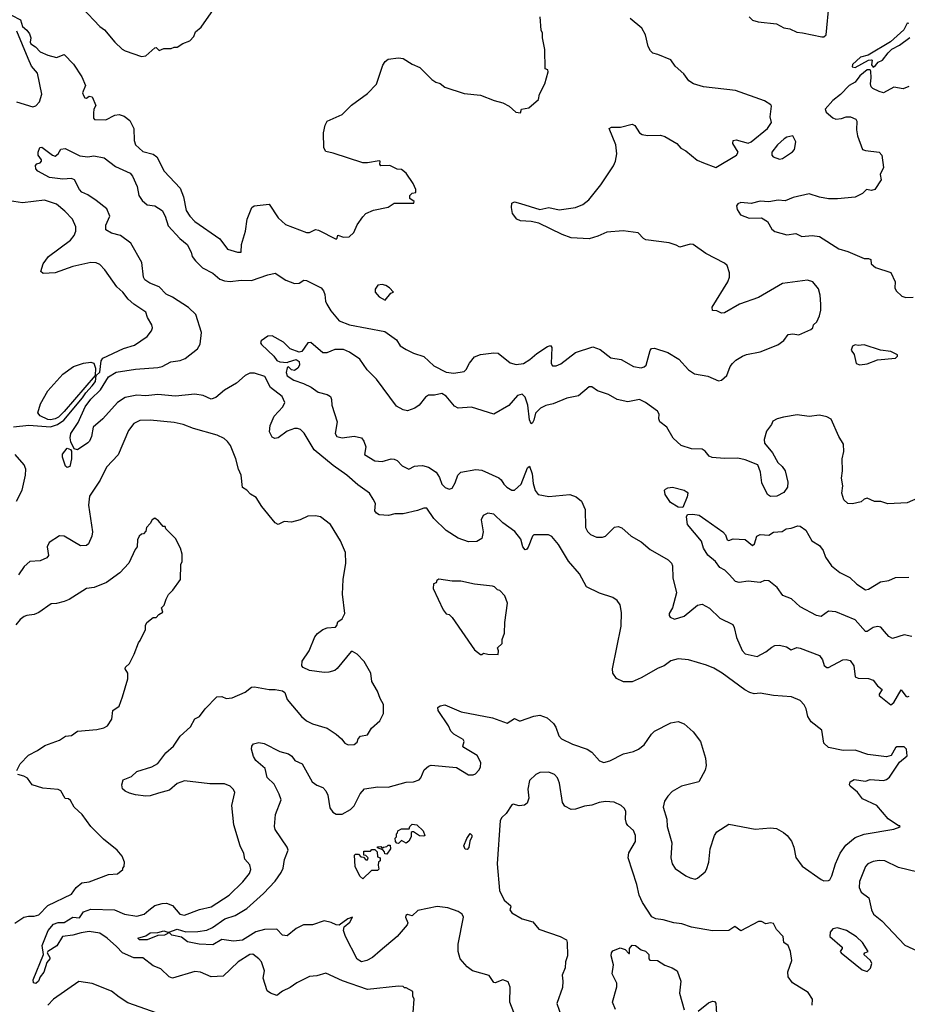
# Model space of a CAD drawing. Extents: x 2086813 to 2278017, y 548126 to 753336.
# Tile 16 of 256: x 2133607 to 2139575, y 602390 to 609006. Entities that reach past the tile are written whole.
import ezdxf

# ---------------------------------------------------------------- set-up
doc = ezdxf.new("R2010")
doc.units = 0

msp = doc.modelspace()

# ---------------------------------------------------------------- linework, layer by layer
at = {"layer": '0CON10XD'}
for points in [[(2134025.9, 609085.9), (2134145, 608961.2), (2134177.1, 608937.1), (2134245.8, 608855.8), (2134295, 608808.8), (2134315, 608796.2), (2134425, 608760), (2134456.1, 608763.9), (2134515, 608817.5), (2134525, 608820), (2134545, 608800), (2134575, 608812.5), (2134625, 608812.5), (2134645, 608822.5), (2134665, 608822.5), (2134703, 608847), (2134750, 608865), (2134777, 608893), (2134790, 608925), (2134827.5, 608955), (2134925, 609097.5)], [(2138512.5, 609025), (2138535, 609003.3), (2138571.7, 608991.7), (2138695, 608978.8), (2138745, 608952.5), (2138785, 608944), (2138833.2, 608923.2), (2138871.7, 608918.3), (2139000.3, 608890.3), (2139015, 608891.9), (2139029.5, 608905), (2139048.9, 609115)], [(2133552.5, 609037.5), (2133612.5, 609005), (2133625, 608960), (2133655, 608936.7), (2133671.7, 608911.7), (2133681.2, 608885), (2133677.5, 608855), (2133682.5, 608845), (2133713.4, 608823.4), (2133745, 608789.2), (2133795, 608768), (2133855, 608753.1), (2133905, 608772), (2133967.6, 608707.6), (2134025, 608621.2), (2134048.9, 608565), (2134030, 608515), (2134035, 608496.7), (2134045, 608481.2), (2134055, 608478.8), (2134075, 608492.5), (2134095, 608487.5), (2134119.3, 608429.3), (2134106, 608404), (2134102.1, 608377.9), (2134104, 608345), (2134110, 608335), (2134185, 608333.3), (2134246, 608364), (2134275, 608369.2), (2134308.5, 608358.5), (2134348, 608328), (2134373.3, 608275), (2134377.1, 608195), (2134385.4, 608165.4), (2134435, 608121.5), (2134505, 608102.5), (2134529.2, 608085), (2134577.5, 607987.5), (2134686, 607875), (2134709.1, 607815), (2134726.7, 607725), (2134750, 607685), (2134785, 607650.8), (2134953, 607533), (2135005, 607463.3), (2135072.5, 607445), (2135096.2, 607445), (2135097.5, 607495), (2135124.2, 607585), (2135136.2, 607665), (2135167.5, 607745), (2135183.6, 607756.4), (2135285, 607766.7), (2135343.8, 607675), (2135395, 607630), (2135535, 607576.7), (2135555, 607576.7), (2135595, 607596.2), (2135615, 607591.2), (2135735, 607532.5), (2135741.7, 607538.3), (2135745, 607557.5), (2135785, 607543.8), (2135823, 607547), (2135853, 607577), (2135875, 607627.5), (2135915, 607682.5), (2135935, 607703.3), (2135985, 607726.7), (2136085, 607747.5), (2136125, 607772.5), (2136257, 607773), (2136260, 607785), (2136230, 607805), (2136230, 607825), (2136245, 607840), (2136270, 607845), (2136270, 607865), (2136252.5, 607905), (2136205.9, 607975.9), (2136175, 608000), (2136145, 608002.5), (2136095, 608026.7), (2136035, 608023.3), (2136027.5, 608035), (2136030, 608055), (2136025, 608057.5), (2135945, 608043.3), (2135913.9, 608043.9), (2135715, 608110), (2135665, 608120), (2135651.4, 608145), (2135649.4, 608245), (2135661.7, 608298.3), (2135675, 608323.3), (2135775, 608370), (2135838.3, 608431.7), (2135945, 608510), (2136005, 608573.3), (2136049.7, 608700.3), (2136064.4, 608725.6), (2136085, 608742), (2136155, 608750.4), (2136186.2, 608745), (2136245, 608707.5), (2136297.5, 608685), (2136377.5, 608605), (2136405, 608586.7), (2136435, 608576.7), (2136465, 608553.8), (2136595, 608510), (2136705, 608500), (2136797, 608463), (2136855, 608446.7), (2136897.5, 608425), (2136943.9, 608383.9), (2136975, 608380), (2136980, 608405), (2137030, 608415), (2137095, 608470), (2137102.5, 608505), (2137137.5, 608575), (2137160, 608655), (2137158.3, 608668.3), (2137140, 608675), (2137138.8, 608805), (2137122.5, 608885), (2137122.5, 608915), (2137113.3, 608935), (2137106.1, 609026.1)], [(2139522.4, 604017.6), (2139575, 604060), (2139570.8, 604105), (2139555, 604120), (2139505, 604120.8), (2139495, 604114), (2139467.9, 604062.1), (2139435, 604052.7), (2139309.4, 604069.4), (2139225, 604097.5), (2139145, 604095.3), (2139045, 604116.7), (2139013.4, 604145), (2139001.5, 604231.5), (2138928.6, 604288.6), (2138906.9, 604325), (2138895.6, 604375), (2138882.4, 604402.4), (2138855, 604432.5), (2138796.1, 604456.1), (2138675, 604464), (2138585, 604480), (2138545, 604477.1), (2138515.6, 604485.6), (2138482.4, 604502.4), (2138331.2, 604615), (2138275, 604649.2), (2138225, 604668.8), (2138104, 604704), (2138035, 604710.8), (2137985, 604697.5), (2137940, 604665), (2137900.7, 604649.3), (2137786.7, 604583.3), (2137725, 604557.5), (2137666.8, 604556.8), (2137619.5, 604579.5), (2137595.7, 604615), (2137591.9, 604645), (2137651.7, 604931.7), (2137653.6, 605023.6), (2137643.6, 605073.6), (2137625, 605102.5), (2137595, 605123.3), (2137505, 605153.8), (2137418.8, 605195), (2137371.7, 605281.7), (2137297.4, 605367.4), (2137230.5, 605480.5), (2137185, 605532.5), (2137162.5, 605545), (2137064.6, 605545.4), (2137054.7, 605535.3), (2137025, 605462), (2137015, 605446.2), (2137005, 605444), (2136989.6, 605465), (2136976.2, 605515), (2136936.7, 605566.7), (2136855.5, 605625.5), (2136795, 605682.9), (2136755, 605690.8), (2136724.3, 605675.7), (2136710.8, 605645), (2136724.3, 605565), (2136715, 605520), (2136681.2, 605498.8), (2136625, 605497.5), (2136555, 605523.3), (2136475, 605573.1), (2136392.5, 605655), (2136343.9, 605723.9), (2136325, 605724), (2136282.6, 605707.4), (2136184.5, 605685.5), (2136130, 605685), (2136086.4, 605673.6), (2136025, 605679.5), (2136005, 605690), (2135994.4, 605705), (2135998.9, 605755), (2135984.6, 605784.6), (2135960, 605825), (2135880, 605880), (2135806.4, 605946.4), (2135715, 606010.6), (2135586.7, 606116.7), (2135518.9, 606228.9), (2135495, 606251.4), (2135475, 606259.5), (2135455, 606259.1), (2135405, 606240.9), (2135345, 606197.5), (2135322.7, 606192.7), (2135305, 606201.2), (2135286.4, 606236.4), (2135291.5, 606278.5), (2135318.9, 606341.1), (2135377.3, 606405), (2135390.5, 606435), (2135372.2, 606475), (2135292.9, 606535), (2135255, 606608.7), (2135185, 606630.4), (2135155, 606630.4), (2135122.2, 606615), (2135065, 606562.9), (2134983.3, 606516.7), (2134925, 606467.7), (2134895, 606457.1), (2134840.1, 606480.1), (2134785, 606489.7), (2134655, 606475.9), (2134535, 606487.5), (2134455, 606478), (2134395, 606482.6), (2134315, 606467.5), (2134264.4, 606435), (2134166.9, 606325), (2134100.8, 606269.2), (2134088.9, 606205), (2134075.3, 606174.7), (2134065, 606162.2), (2133995, 606115.7), (2133972.7, 606122.7), (2133950.5, 606170.5), (2133945.8, 606195.8), (2133951.1, 606225), (2134000.3, 606299.7), (2134048.1, 606405), (2134085, 606457.4), (2134150.3, 606519.7), (2134205, 606605.7), (2134255, 606638.8), (2134385, 606658.2), (2134535, 606668.4), (2134563.8, 606676.2), (2134623.8, 606706.2), (2134685, 606717.2), (2134719.4, 606730.6), (2134802.2, 606795), (2134820, 606825), (2134829.7, 606905), (2134790.9, 607025), (2134741.6, 607071.6), (2134635, 607140.9), (2134591.6, 607161.6), (2134545, 607210.8), (2134481.9, 607235), (2134448.8, 607258.8), (2134440, 607275), (2134428.8, 607375), (2134353.3, 607505), (2134285.5, 607555.5), (2134225, 607572.5), (2134186, 607595), (2134185.6, 607625), (2134213.1, 607685), (2134191.8, 607735), (2134122.1, 607792.1), (2134065, 607829.6), (2134025, 607846.2), (2134008.5, 607865), (2133975, 607931.2), (2133955, 607940), (2133895.9, 607934.1), (2133806.7, 607945), (2133728.3, 607988.3), (2133716, 608005), (2133713.8, 608026.2), (2133723, 608037), (2133745, 608043.8), (2133753.3, 608055), (2133753.3, 608065), (2133730, 608095), (2133730, 608115), (2133741.7, 608148.3), (2133755, 608150), (2133826.4, 608096.4), (2133845, 608090), (2133865.8, 608104.2), (2133884.2, 608135.8), (2133911.7, 608141.7), (2134010.9, 608090.9), (2134065, 608084.2), (2134105, 608091.4), (2134175, 608077.5), (2134250.6, 608020.6), (2134348.8, 607975), (2134365.8, 607954.2), (2134396.1, 607885), (2134407.7, 607825), (2134430.6, 607790.6), (2134465, 607761.9), (2134515, 607755.6), (2134564.7, 607724.7), (2134584.7, 607685), (2134605, 607620), (2134684.5, 607535), (2134733.6, 607495), (2134759.2, 607445), (2134766, 607415), (2134788.1, 607385), (2134835, 607338.5), (2134905, 607302), (2134953, 607263), (2134985, 607250.4), (2135022.8, 607247.2), (2135095.4, 607255.4), (2135165, 607253.1), (2135275, 607291.4), (2135325, 607302), (2135396.7, 607255), (2135454.4, 607234.4), (2135485, 607236.9), (2135516.7, 607255), (2135535, 607254), (2135633.1, 607205), (2135650, 607185), (2135659.7, 607159.7), (2135663.1, 607115), (2135671.1, 607095), (2135698.8, 607048.8), (2135755, 606983.3), (2135824.4, 606955.6), (2136061.2, 606911.2), (2136140, 606855), (2136165.7, 606815.7), (2136205, 606789.5), (2136254.6, 606764.6), (2136325, 606742.5), (2136391.3, 606681.3), (2136475, 606637.4), (2136525, 606631), (2136595, 606642.8), (2136609.2, 606655), (2136632.2, 606697.8), (2136665, 606740.6), (2136705, 606757.5), (2136795, 606768.5), (2136825, 606765.6), (2136905, 606701.5), (2136945, 606689.7), (2136994.3, 606695), (2137038, 606722), (2137085, 606764.2), (2137155, 606811.2), (2137175, 606816.2), (2137184.2, 606804.2), (2137180, 606695), (2137190.5, 606680.5), (2137215, 606680), (2137245, 606694), (2137345, 606770), (2137461.7, 606808.3), (2137509.7, 606789.7), (2137582.5, 606735), (2137652.1, 606722.1), (2137735, 606675.8), (2137785, 606666.2), (2137807, 606673), (2137820, 606685), (2137845.8, 606784.2), (2137855, 606796.2), (2137875, 606799.2), (2137965, 606770), (2138040, 606725), (2138104.1, 606654.1), (2138145, 606626.7), (2138235, 606610), (2138305, 606580), (2138327, 606583), (2138362.5, 606615), (2138383.8, 606675), (2138400, 606695), (2138422.7, 606717.3), (2138467.5, 606745), (2138495, 606756), (2138585.8, 606774.2), (2138705, 606822.5), (2138745, 606851.2), (2138775, 606890), (2138805, 606896.2), (2138845, 606887.5), (2138926.1, 606923.9), (2138940, 606935), (2138943.6, 606956.4), (2138967.5, 606975), (2138983.9, 607016.1), (2138994, 607055), (2138994.2, 607095), (2138989.2, 607155), (2138978.3, 607198.3), (2138940, 607245), (2138905, 607256), (2138735, 607234), (2138575, 607140), (2138446.2, 607095), (2138345, 607036), (2138325, 607033.8), (2138295, 607050), (2138265, 607052.5), (2138263.3, 607075), (2138368.6, 607245), (2138378.6, 607275), (2138379.2, 607305), (2138363.3, 607355), (2138345, 607371.2), (2138221.2, 607435), (2138135, 607495.7), (2138115, 607498.8), (2138045, 607476.7), (2138021.8, 607491.8), (2137975, 607506.9), (2137817.7, 607527.7), (2137802.5, 607535), (2137765, 607573.3), (2137665, 607588.1), (2137555, 607579.2), (2137495, 607551.1), (2137435, 607533.8), (2137315, 607541.5), (2137255, 607562.5), (2137098.1, 607638.1), (2137045, 607650), (2136974.5, 607654.5), (2136950, 607665), (2136921.2, 607705), (2136913.8, 607745), (2136916.7, 607773.3), (2136935, 607782), (2136975, 607771.9), (2137105, 607731.2), (2137165, 607743.3), (2137235, 607729.5), (2137345, 607743.6), (2137394.6, 607765.4), (2137434, 607795), (2137515, 607896.2), (2137599.2, 608025), (2137612.5, 608055), (2137622.9, 608105), (2137615.6, 608165), (2137570, 608275), (2137585.8, 608284.2), (2137646.9, 608283.1), (2137725, 608304), (2137744.2, 608294.2), (2137774, 608245), (2137793.3, 608235), (2137827.7, 608227.7), (2137915, 608229.2), (2137945, 608221.8), (2138025, 608173.2), (2138053.2, 608143.2), (2138085.5, 608125.5), (2138163.3, 608063.3), (2138205.2, 608045.2), (2138287.4, 608012.6), (2138427.5, 608095), (2138438, 608115), (2138402.9, 608175), (2138403.8, 608195), (2138425, 608199.2), (2138505, 608176.8), (2138525, 608186.2), (2138635, 608274.4), (2138662.5, 608315), (2138652.5, 608352.5), (2138662.5, 608425), (2138656.7, 608435), (2138615, 608460), (2138420.5, 608530.5), (2138204.1, 608555.9), (2138138.6, 608575), (2138105.8, 608595), (2138072.7, 608642.7), (2138014.3, 608694.3), (2137985, 608736), (2137897.7, 608772.3), (2137865, 608781.4), (2137847.8, 608797.8), (2137833.6, 608825), (2137814.5, 608904.5), (2137789.7, 608949.7), (2137712, 609015)], [(2139585, 608980), (2139575, 608982.5), (2139550.9, 608939.1), (2139461.8, 608858.2), (2139311.1, 608768.9), (2139260, 608755), (2139207.5, 608705), (2139205, 608690), (2139225, 608685.8), (2139315, 608733.3), (2139335, 608737.5), (2139340, 608735), (2139333.6, 608703.6), (2139345, 608687.5), (2139361.7, 608698.3), (2139378.8, 608721.2), (2139407.5, 608735), (2139447.3, 608782.7), (2139471.1, 608808.9), (2139522, 608835), (2139592.4, 608887.6)], [(2133585, 608454.6), (2133695, 608421.4), (2133715, 608426.9), (2133741.1, 608455), (2133756.5, 608505), (2133727, 608647), (2133686.2, 608695), (2133662.9, 608745), (2133588.6, 608928.6)], [(2139585, 608557.1), (2139547.5, 608542.5), (2139485, 608551.9), (2139415, 608515.8), (2139385, 608524.3), (2139343.3, 608543.3), (2139332.5, 608555), (2139327.1, 608575), (2139333.3, 608615), (2139329.3, 608659.3), (2139325, 608670), (2139305, 608668.8), (2139255, 608628.1), (2139224.6, 608585.4), (2139185, 608564), (2139126.8, 608503.2), (2139075, 608463.8), (2139023.3, 608405), (2139030.8, 608385), (2139075, 608346.2), (2139095, 608336.7), (2139132.5, 608342.5), (2139165, 608353.8), (2139193.9, 608353.9), (2139228.3, 608338.3), (2139236, 608325), (2139233.9, 608266.1), (2139240, 608225), (2139273.3, 608135), (2139295, 608126.2), (2139385, 608116.2), (2139403.8, 608095), (2139416, 608014), (2139393.3, 607965), (2139399.3, 607930.7), (2139356.7, 607865), (2139335, 607858.8), (2139300, 607865), (2139275, 607838.8), (2139225, 607814.3), (2139105, 607801.4), (2139045, 607802.5), (2138985, 607812.9), (2138915, 607836), (2138808.7, 607811.3), (2138755, 607788.6), (2138707.3, 607792.7), (2138645, 607781.4), (2138585, 607785.8), (2138525, 607771.2), (2138455, 607778.6), (2138435, 607768), (2138426.2, 607755), (2138430.5, 607730.5), (2138453.9, 607693.9), (2138512.9, 607672.9), (2138594.5, 607674.5), (2138635, 607649.2), (2138665, 607598.8), (2138685, 607583.8), (2138765, 607561.2), (2138825, 607568.8), (2138865, 607550), (2138935, 607557.1), (2138985, 607548.6), (2139115.7, 607465.7), (2139175, 607448.6), (2139285, 607402.5), (2139315, 607402.5), (2139330, 607395), (2139332.5, 607365), (2139361.7, 607341.7), (2139465, 607307.5), (2139493.8, 607245), (2139492, 607205), (2139500, 607185), (2139539.3, 607149.3), (2139565, 607140), (2139615, 607141.2)], [(2138715, 608070), (2138735, 608074), (2138802.3, 608117.7), (2138816.7, 608135), (2138826.7, 608185), (2138805, 608226.7), (2138765, 608217.8), (2138747.5, 608205), (2138701.4, 608165), (2138663.8, 608115), (2138663.3, 608095), (2138672.5, 608085), (2138715, 608070)], [(2133565, 606269.3), (2133667.6, 606282.4), (2133815, 606270.2), (2133860.9, 606285), (2133904.7, 606315), (2134030, 606465), (2134050.8, 606499.2), (2134095, 606546.4), (2134116, 606575), (2134120, 606615), (2134145, 606638.6), (2134155.8, 606714.2), (2134165, 606732.2), (2134305, 606796), (2134379.7, 606820.3), (2134465, 606876.7), (2134493.8, 606915), (2134500, 606935), (2134496.2, 606955), (2134466.2, 607005), (2134455, 607040), (2134374.4, 607094.4), (2134337.3, 607127.3), (2134301.2, 607175), (2134260.9, 607210.9), (2134180, 607325), (2134145, 607362), (2134122.1, 607372.1), (2134084.4, 607374.4), (2133965, 607347.5), (2133845, 607304.4), (2133765, 607300), (2133750, 607315), (2133764.3, 607365), (2133801.4, 607415), (2133948.6, 607525), (2133972.9, 607555), (2133984, 607585), (2133984, 607615), (2133961.2, 607665), (2133910.7, 607720.7), (2133855, 607765.7), (2133774.1, 607794.1), (2133625, 607775.4), (2133539.3, 607789.3)], [(2136065, 607122.5), (2136101.7, 607168.3), (2136120, 607175), (2136092.5, 607205), (2136069.5, 607219.5), (2136043.6, 607226.4), (2136015, 607223.3), (2135996.2, 607195), (2135996.7, 607175), (2136025, 607143.3), (2136065, 607122.5)], [(2139645, 605790), (2139575, 605759.2), (2139444.1, 605754.1), (2139397.7, 605767.7), (2139355, 605768), (2139305, 605791.2), (2139285, 605783.8), (2139265, 605766.2), (2139205.9, 605754.1), (2139175, 605756.2), (2139148.8, 605778.8), (2139136, 605825), (2139141.2, 605875), (2139133.3, 605925), (2139140, 605975), (2139136.2, 606055), (2139148, 606105), (2139146, 606155), (2139113.8, 606205), (2139062.3, 606322.3), (2139035, 606338), (2138985, 606349.2), (2138915, 606338.8), (2138835, 606350), (2138743.8, 606336.2), (2138700, 606325), (2138670.7, 606309.3), (2138662.5, 606285), (2138628.3, 606241.7), (2138612.5, 606185), (2138615, 606160), (2138668.8, 606095), (2138705, 606030), (2138734.2, 606004.2), (2138754.2, 605975), (2138772.3, 605897.7), (2138770, 605865), (2138745, 605829.2), (2138697.5, 605805), (2138655, 605802), (2138635, 605816.7), (2138598, 605895), (2138588.8, 605965), (2138570, 606015), (2138485, 606048), (2138435, 606060.6), (2138345, 606056.7), (2138263.5, 606063.5), (2138243.6, 606073.6), (2138216.3, 606106.3), (2138195, 606120.8), (2138125, 606122.9), (2138055, 606145.6), (2138000.8, 606195), (2137957.6, 606267.6), (2137911.2, 606305), (2137904.4, 606324.4), (2137907.8, 606355), (2137896.2, 606375), (2137814.8, 606434.8), (2137775, 606453.8), (2137695, 606438.5), (2137625, 606453.1), (2137565, 606487.1), (2137492.1, 606512.1), (2137455, 606540), (2137435, 606540), (2137365, 606478.1), (2137285, 606462.1), (2137195, 606424.5), (2137145, 606413.8), (2137108.6, 606395), (2137075, 606363.1), (2137064.3, 606315), (2137055, 606296.2), (2137045, 606290), (2137035, 606317.5), (2137024.7, 606415), (2137005, 606468.8), (2136985, 606490), (2136955, 606481.4), (2136895, 606414.5), (2136795, 606355.6), (2136645, 606402.9), (2136555, 606395.7), (2136530, 606410), (2136475, 606477.5), (2136445, 606495.5), (2136395.8, 606484.2), (2136355, 606483.1), (2136335, 606469.2), (2136293.3, 606416.7), (2136264, 606396), (2136215, 606377.3), (2136185, 606383.6), (2136140.3, 606410.3), (2136005, 606590), (2135944.4, 606654.4), (2135894, 606725), (2135825, 606771.1), (2135785, 606789.1), (2135725, 606790.5), (2135672.3, 606767.7), (2135645, 606768), (2135565, 606837.1), (2135545, 606833.8), (2135505, 606777.5), (2135485, 606772.5), (2135425, 606793.8), (2135380.3, 606840.3), (2135305, 606881.2), (2135275, 606880), (2135230.7, 606849.3), (2135226.7, 606835), (2135232.7, 606822.7), (2135315, 606746), (2135337, 606717), (2135355, 606707.5), (2135405, 606702.5), (2135415, 606706.7), (2135465, 606722.5), (2135485, 606710), (2135487.5, 606685), (2135477.5, 606665), (2135455, 606650), (2135435, 606653.3), (2135415, 606672.5), (2135405, 606667.5), (2135398, 606635), (2135405, 606613.3), (2135450, 606585), (2135515, 606562.7), (2135566.8, 606536.8), (2135613.6, 606503.6), (2135675, 606487.1), (2135695.7, 606475), (2135704.3, 606455), (2135705.8, 606415), (2135740.8, 606305), (2135728.8, 606225), (2135740, 606205), (2135775, 606195.8), (2135855, 606206.9), (2135905, 606195.5), (2135920, 606175), (2135934.4, 606135), (2135924.5, 606084.5), (2135995, 606042.5), (2136045, 606036.7), (2136105, 606054.4), (2136125, 606053.3), (2136145.8, 606045), (2136178.3, 606008.3), (2136223.9, 605986.1), (2136262.5, 606005), (2136285, 606008.1), (2136315, 606011.1), (2136355, 606000.5), (2136407.5, 605965), (2136429.9, 605929.9), (2136445.6, 605885), (2136467, 605863), (2136495, 605852.5), (2136515, 605859.2), (2136535, 605894), (2136551.9, 605945), (2136573.6, 605966.4), (2136675, 605984.6), (2136715, 605978.2), (2136827.6, 605927.6), (2136844.6, 605914.6), (2136861.4, 605885), (2136882, 605865), (2136915, 605844.3), (2136935, 605844), (2136979.2, 605885), (2137020.8, 605995), (2137035, 606006.7), (2137053.5, 605955), (2137059.7, 605889.7), (2137072.8, 605842.8), (2137093.3, 605815), (2137165, 605803.3), (2137305, 605815.6), (2137349.3, 605799.3), (2137385, 605770.8), (2137409.4, 605715), (2137411.1, 605595), (2137425, 605566.2), (2137445, 605547.5), (2137485, 605530), (2137525, 605529.2), (2137545, 605536), (2137606.7, 605596.7), (2137630.5, 605600.5), (2137655, 605592.5), (2137718, 605535), (2137785, 605498.6), (2137846.2, 605446.2), (2137966.2, 605376.2), (2137989.2, 605355), (2137995.7, 605335.7), (2137998.5, 605255), (2138023.4, 605155), (2137996.5, 605053.5), (2137974.2, 605015), (2137973, 605003), (2137980.9, 604990.9), (2138008.8, 604978.8), (2138075, 604998.5), (2138165, 605072.9), (2138195, 605077.8), (2138245, 605050.9), (2138315, 604985.4), (2138401.1, 604941.1), (2138411.7, 604921.7), (2138426.2, 604855), (2138465, 604768), (2138485, 604744.4), (2138565, 604728.1), (2138625, 604758.1), (2138665, 604789.2), (2138685, 604800), (2138715, 604804), (2138763, 604793), (2138795, 604772.5), (2138832.3, 604787.7), (2138855, 604784.2), (2138984.5, 604734.5), (2139004.4, 604705), (2139016.8, 604666.8), (2139035, 604652.5), (2139045, 604652.9), (2139142.5, 604705), (2139165, 604707.1), (2139190.3, 604700.3), (2139215.5, 604665.5), (2139225, 604590.8), (2139245, 604581.8), (2139315, 604580), (2139345, 604568.6), (2139375, 604530), (2139406.7, 604505), (2139386.2, 604475), (2139386.2, 604465), (2139465, 604403.3), (2139485, 604418.8), (2139535, 604502.5), (2139565, 604460), (2139575, 604456.2), (2139588.3, 604461.7)], [(2139255, 606686.7), (2139305, 606693.3), (2139375, 606720), (2139495, 606732.5), (2139510, 606745), (2139510, 606755), (2139465, 606777.5), (2139395, 606786.7), (2139285, 606821.2), (2139245, 606817.5), (2139225, 606822.5), (2139207, 606813), (2139197.5, 606785), (2139217, 606757), (2139232.5, 606695), (2139255, 606686.7)], [(2133815, 606317.5), (2133795, 606320.6), (2133745, 606344.3), (2133728.6, 606365), (2133747.1, 606425), (2133795, 606512), (2133896, 606625), (2133968.8, 606675), (2134035, 606698.9), (2134085, 606705.4), (2134105, 606698.6), (2134116.9, 606665), (2134113.3, 606615), (2133905, 606372.5), (2133868, 606335), (2133845, 606323.1), (2133815, 606317.5)], [(2135405, 604438.8), (2135501.2, 604325), (2135535.7, 604295.7), (2135575, 604275.8), (2135673.3, 604245), (2135734.5, 604204.5), (2135770, 604175), (2135792.5, 604145), (2135815, 604133.8), (2135855, 604136.7), (2135875, 604152.5), (2135883.3, 604175), (2135899.3, 604190.7), (2135945, 604200), (2135973.3, 604245), (2136027.5, 604295), (2136052.5, 604345), (2136052.5, 604405), (2136030, 604445), (2136013.6, 604493.6), (2135975, 604560), (2135967.5, 604615), (2135923.6, 604693.6), (2135875, 604742.5), (2135845, 604760), (2135835, 604760), (2135742.7, 604647.3), (2135725, 604634), (2135685, 604622.9), (2135655, 604620.6), (2135555, 604633.1), (2135513, 604653), (2135503.9, 604663.9), (2135506.2, 604695), (2135554, 604765), (2135591.7, 604858.3), (2135608.8, 604881.2), (2135645, 604908.8), (2135675, 604918.8), (2135730, 604925), (2135740, 604935), (2135745, 604960), (2135775, 604980), (2135793, 605017), (2135778, 605145), (2135781.2, 605245), (2135798.8, 605355), (2135796.7, 605425), (2135763.6, 605503.6), (2135696.7, 605615), (2135630, 605665), (2135595, 605673.3), (2135545, 605670), (2135493.9, 605646.1), (2135435, 605630), (2135385, 605633.3), (2135345, 605614.3), (2135323.8, 605625), (2135235.7, 605735.7), (2135196.2, 605795), (2135158.3, 605818.3), (2135135, 605843.8), (2135105, 605863.3), (2135096, 605945), (2135078.8, 605985), (2135061.2, 606055), (2135024, 606145), (2135005, 606171.2), (2134981.2, 606191.2), (2134935, 606214), (2134775, 606258.8), (2134705, 606285.8), (2134645, 606300), (2134484.2, 606315.8), (2134415, 606314), (2134375, 606292), (2134339.4, 606245), (2134268.6, 606081.4), (2134191.1, 605998.9), (2134148.6, 605911.4), (2134075.7, 605804.3), (2134070.5, 605745), (2134097.1, 605565), (2134091.5, 605535), (2134070, 605485), (2134055, 605472.5), (2134015, 605470), (2133905, 605536.2), (2133875, 605538.8), (2133805, 605493.3), (2133792.5, 605465), (2133800, 605405), (2133789.1, 605390.9), (2133745, 605370.6), (2133675, 605364.4), (2133637.4, 605332.6), (2133597.8, 605275)], [(2133925, 605998.1), (2133915, 606005.8), (2133894.1, 606065.9), (2133893.8, 606086.2), (2133925, 606127.5), (2133948, 606118), (2133955.9, 606105.9), (2133955.5, 606055), (2133945, 606004.3), (2133925, 605998.1)], [(2133585, 605772), (2133624.5, 605845), (2133646.4, 605945), (2133647.3, 605985), (2133637.8, 606015), (2133576.9, 606085)], [(2138065, 605727.5), (2138035, 605731.2), (2137982.9, 605762.9), (2137946.2, 605815), (2137943.3, 605845), (2137948.3, 605851.7), (2137965, 605861.2), (2137996.1, 605863.9), (2138074.1, 605844.1), (2138095, 605832.5), (2138100, 605825), (2138095, 605800), (2138065, 605727.5)], [(2134591.7, 605111.7), (2134607, 605143), (2134636.4, 605173.6), (2134687.5, 605245), (2134690, 605345), (2134700, 605365), (2134700, 605415), (2134687.5, 605455), (2134655, 605520), (2134590, 605585), (2134585, 605600), (2134571.7, 605601.7), (2134539.3, 605639.3), (2134515, 605657.5), (2134497.5, 605645), (2134485, 605620), (2134460, 605595), (2134455, 605570), (2134438.3, 605551.7), (2134425, 605550), (2134410, 605535), (2134398.3, 605511.7), (2134397.5, 605465), (2134383, 605447), (2134340, 605355), (2134281.2, 605288.8), (2134190, 605225), (2134108.3, 605191.7), (2134055, 605183.8), (2133939.7, 605110.3), (2133905, 605096.2), (2133855, 605083.8), (2133818.3, 605081.7), (2133735, 605023.8), (2133705, 605010), (2133655, 605003.3), (2133637.5, 604995), (2133610, 604975), (2133580.5, 604939.5)], [(2139605, 604862.5), (2139555, 604872.2), (2139475, 604849.2), (2139451.7, 604861.7), (2139421.2, 604895), (2139396.7, 604925), (2139375, 604929.2), (2139345, 604922.5), (2139305, 604896), (2139295, 604896), (2139225, 604974.4), (2139095, 605028), (2139045, 605031.9), (2138995, 604996.7), (2138965, 605003.3), (2138855, 605060), (2138796.2, 605115), (2138737.8, 605137.8), (2138700.7, 605190.7), (2138645, 605235.7), (2138615, 605238), (2138585, 605224.2), (2138505, 605232.5), (2138445, 605224.4), (2138421.1, 605231.1), (2138378.3, 605278.3), (2138347.3, 605307.3), (2138315, 605326.2), (2138285.5, 605365.5), (2138235, 605408.8), (2138205.8, 605455), (2138191.1, 605501.1), (2138096.7, 605615), (2138091.2, 605665), (2138098.3, 605681.7), (2138133.6, 605683.6), (2138175, 605676.2), (2138221.2, 605645), (2138334.4, 605564.4), (2138352, 605545), (2138365, 605510), (2138375, 605507.5), (2138405, 605518.9), (2138485, 605514), (2138535, 605472.5), (2138548.8, 605485), (2138563.8, 605535), (2138585, 605547.5), (2138645, 605543.3), (2138675, 605562.5), (2138733, 605567), (2138760, 605585), (2138795, 605588.8), (2138840, 605605), (2138855, 605602.5), (2138894, 605575), (2138934.3, 605504.3), (2138985, 605473.3), (2139010, 605440), (2139024.4, 605395), (2139065, 605335.7), (2139120.6, 605290.6), (2139188.4, 605258.4), (2139235, 605213.1), (2139295, 605175.6), (2139315, 605179.4), (2139395, 605228.6), (2139451.3, 605238.7), (2139495, 605258), (2139585, 605261.2)], [(2136825, 604740), (2136827.5, 604765), (2136820, 604785), (2136850, 604815), (2136851.7, 604841.7), (2136867.5, 604885), (2136870, 604955), (2136887.5, 605085), (2136870, 605135), (2136835, 605170), (2136820, 605175), (2136800, 605195), (2136785, 605198.8), (2136665, 605212.5), (2136573, 605233), (2136515, 605233.8), (2136425, 605246.2), (2136411.7, 605238.3), (2136408.3, 605221.7), (2136390, 605215), (2136387.5, 605185), (2136455, 605040), (2136473.6, 605013.6), (2136495, 605010), (2136515, 604990), (2136665, 604772.5), (2136705, 604740), (2136715, 604740), (2136725, 604750), (2136755, 604742.5), (2136825, 604740)], [(2133588.3, 603961.7), (2133610, 604005), (2133665, 604064.2), (2133726.7, 604095), (2133775, 604128), (2133875.4, 604164.6), (2133915, 604191.2), (2133955, 604196), (2133995, 604226), (2134125, 604236), (2134171.7, 604248.3), (2134197.7, 604262.3), (2134227.5, 604305), (2134233.8, 604365), (2134275, 604392.5), (2134298.8, 604455), (2134333.6, 604576.4), (2134333.3, 604615), (2134316, 604645), (2134318, 604655), (2134345, 604680), (2134377.7, 604742.3), (2134405, 604820), (2134417.5, 604835), (2134451.7, 604908.3), (2134452.5, 604935), (2134462.5, 604955), (2134505, 604990), (2134525, 604990), (2134541.7, 605008.3), (2134570, 605025), (2134560, 605055), (2134578.3, 605071.7), (2134591.7, 605111.7)], [(2136252.5, 602335), (2136260, 602425), (2136250, 602445), (2136250, 602475), (2136205, 602500), (2136195, 602500), (2136185, 602510), (2136155, 602512.5), (2135945, 602488.6), (2135776.8, 602546.8), (2135665, 602600), (2135605, 602582), (2135555, 602575.8), (2135470, 602535), (2135425, 602502.9), (2135375, 602477.5), (2135335, 602450), (2135294.1, 602464.1), (2135271.2, 602481.2), (2135244.4, 602565), (2135252.9, 602615), (2135231.9, 602675), (2135215, 602696), (2135175, 602726.1), (2135155, 602724.5), (2135075, 602675.8), (2134975, 602578.9), (2134895, 602575.6), (2134822.5, 602605), (2134785, 602610.6), (2134635, 602566.5), (2134612.9, 602575), (2134555, 602628), (2134505, 602647.5), (2134435, 602701.2), (2134375, 602701.9), (2134297.1, 602735), (2134258.8, 602778.8), (2134196.1, 602835), (2134145, 602867.7), (2134075, 602879), (2134021.2, 602871.2), (2133965, 602854.2), (2133895.4, 602844.6), (2133857.1, 602782.9), (2133796, 602745), (2133791.2, 602735), (2133810, 602705), (2133808.6, 602695), (2133788.4, 602671.6), (2133768.3, 602605), (2133745.6, 602574.4), (2133733.2, 602545), (2133715, 602530), (2133700, 602535), (2133697.9, 602555), (2133766, 602725), (2133758.9, 602785), (2133798.8, 602885), (2133835, 602927.9), (2133865, 602940), (2133905, 602940), (2133965, 602974.7), (2134008.7, 602971.3), (2134035, 603010.5), (2134085, 603030.4), (2134243.8, 603023.8), (2134312, 602995), (2134395, 602983.3), (2134444, 602995), (2134475, 603021.9), (2134515, 603053.8), (2134565, 603068.5), (2134595, 603070), (2134634, 603054), (2134684, 602995), (2134715, 602988.5), (2134815, 603026.2), (2134895, 603045.6), (2135015, 603124), (2135107.7, 603212.3), (2135151.7, 603268.3), (2135161.4, 603295), (2135155, 603327.5), (2135121.2, 603365), (2135113.9, 603403.9), (2135088.8, 603455), (2135046.2, 603595), (2135033.8, 603725), (2135053, 603813), (2135043.6, 603833.6), (2135022.5, 603855), (2134985, 603871.2), (2134885, 603870.8), (2134715, 603890.8), (2134666.3, 603873.7), (2134615, 603830), (2134539.1, 603809.1), (2134485, 603791.5), (2134455, 603789.1), (2134385, 603796.7), (2134345, 603808.1), (2134315, 603821.4), (2134298.3, 603838.3), (2134294.4, 603865), (2134302.5, 603897.5), (2134358.5, 603921.5), (2134395, 603954.3), (2134495.9, 603985.9), (2134535, 604008.5), (2134590, 604080), (2134641.4, 604125), (2134685, 604190.8), (2134756.2, 604255), (2134785, 604307.5), (2134817, 604323), (2134853.3, 604375), (2134933.3, 604455), (2134965, 604458.8), (2134995, 604444.2), (2135035, 604450), (2135121.9, 604488.1), (2135165, 604521.1), (2135185, 604524.4), (2135285, 604504.5), (2135325.7, 604505.7), (2135375, 604497.5), (2135388.8, 604485), (2135405, 604438.8)], [(2136944.5, 602295), (2136903.3, 602405), (2136904.3, 602505), (2136891.4, 602541.4), (2136855, 602554.2), (2136805, 602533.8), (2136796.1, 602536.1), (2136763, 602583), (2136651.2, 602615), (2136615, 602642.5), (2136568, 602695), (2136554.2, 602745), (2136554.2, 602795), (2136591.9, 602975), (2136582.5, 602995), (2136555, 603013.3), (2136485, 603038.9), (2136415, 603046.4), (2136285, 603021.4), (2136245, 602983.8), (2136215, 602993.3), (2136204.2, 602985.8), (2136201.2, 602975), (2136216.4, 602936.4), (2136211.2, 602925), (2136145.7, 602845), (2136030.3, 602749.7), (2135979.4, 602705), (2135940, 602685), (2135905, 602676.5), (2135875, 602693.5), (2135798.5, 602845), (2135784.3, 602885), (2135789.4, 602910.6), (2135827.4, 602942.6), (2135845, 602976.2), (2135814.2, 602965), (2135755, 602922), (2135735, 602923.1), (2135700.6, 602940.6), (2135655, 602950.8), (2135575, 602924.4), (2135515, 602924), (2135465, 602899.2), (2135405, 602850), (2135375, 602854), (2135335, 602894.4), (2135252.7, 602892.7), (2135195, 602877.4), (2135105, 602820), (2135045.6, 602814.4), (2134965, 602826.1), (2134905, 602790.6), (2134813.4, 602793.4), (2134735, 602810), (2134695, 602840.9), (2134630, 602855), (2134610, 602875), (2134665, 602894.2), (2134725, 602877.3), (2134805, 602879.5), (2134865, 602887.9), (2134903.6, 602906.3), (2134986.9, 602965), (2135055, 602987.8), (2135135, 603034.7), (2135245.6, 603134.4), (2135325, 603217.8), (2135365.4, 603275), (2135379.1, 603305), (2135388, 603362), (2135411.4, 603425), (2135404.3, 603445), (2135325.4, 603565), (2135320, 603585), (2135326.2, 603665), (2135365.5, 603765), (2135352.3, 603802.3), (2135318.3, 603868.3), (2135271.1, 603915), (2135256.4, 603975), (2135195, 604029.2), (2135178.6, 604055), (2135165.2, 604104.8), (2135166.9, 604125), (2135179.1, 604140.9), (2135215, 604148.2), (2135251.7, 604141.7), (2135355, 604087.8), (2135413.6, 604073.6), (2135436.6, 604056.6), (2135457.5, 604027.5), (2135506, 604005), (2135574.3, 603885), (2135605, 603861.9), (2135645, 603847.5), (2135666.4, 603825), (2135677.8, 603795), (2135691.2, 603711.2), (2135712, 603682), (2135735, 603667.1), (2135775, 603666.7), (2135832, 603698), (2135855.8, 603724.2), (2135895.7, 603804.3), (2135925, 603837.7), (2136015, 603852.1), (2136085, 603850), (2136205, 603882.5), (2136255.9, 603884.1), (2136292.3, 603897.7), (2136305, 603912.5), (2136326.2, 603965), (2136355, 603991.2), (2136374.1, 603995.9), (2136545, 603981.2), (2136625, 603932.5), (2136655, 603932.5), (2136670.7, 603939.3), (2136695, 603963.3), (2136705, 603983.3), (2136706.7, 604015), (2136683, 604063), (2136594, 604115), (2136586.2, 604125), (2136595.8, 604155), (2136589.3, 604169.3), (2136525.6, 604205.6), (2136505.6, 604225.6), (2136491.1, 604261.1), (2136420, 604365), (2136418.8, 604385), (2136434.3, 604395.7), (2136465, 604402), (2136575, 604354.4), (2136785, 604314.4), (2136885, 604280), (2136935, 604311.2), (2136964.4, 604294.4), (2136975, 604294.3), (2137063, 604327), (2137105, 604332.2), (2137154.6, 604314.6), (2137196.5, 604276.5), (2137211.7, 604251.7), (2137231.9, 604195), (2137250, 604175), (2137325, 604137.1), (2137423.3, 604105), (2137455, 604083.8), (2137505, 604026.2), (2137534.3, 604014.3), (2137575, 604025.6), (2137668, 604072), (2137735, 604089.4), (2137767.5, 604105), (2137805, 604134.3), (2137854.3, 604205), (2137875, 604224.3), (2137985, 604282.5), (2138035, 604290), (2138074.2, 604274.2), (2138135, 604222), (2138185.4, 604155.4), (2138218.5, 604045), (2138222.7, 603995), (2138216, 603964), (2138174.6, 603885.4), (2138056.2, 603855), (2137995, 603819.2), (2137965, 603789.2), (2137943.4, 603755), (2137934.3, 603715), (2137957.9, 603635), (2137960.9, 603585), (2137992.5, 603475), (2137985.8, 603375), (2137994.5, 603334.5), (2138015, 603302), (2138085, 603254), (2138115, 603238.8), (2138148.3, 603231.7), (2138165, 603236.7), (2138215, 603281.2), (2138225.6, 603295), (2138240, 603345), (2138250, 603435), (2138277.8, 603525), (2138295, 603548.1), (2138375, 603601.1), (2138552.3, 603567.7), (2138655, 603575.7), (2138695, 603570.6), (2138743.8, 603545), (2138768, 603525), (2138795.5, 603485.5), (2138811.4, 603445), (2138825.7, 603375.7), (2138868.8, 603318.8), (2138995, 603228.8), (2139015, 603220), (2139045, 603222.5), (2139055, 603227.5), (2139067.6, 603252.4), (2139093.3, 603335), (2139124, 603406), (2139161.3, 603458.7), (2139225, 603510.8), (2139285, 603534.4), (2139485, 603566.7), (2139528.3, 603581.7), (2139525, 603590), (2139515, 603590), (2139445.6, 603635.6), (2139370, 603725), (2139275, 603770), (2139240, 603815), (2139190, 603855), (2139187.5, 603865), (2139190, 603885), (2139218.3, 603901.7), (2139295, 603890), (2139325, 603900), (2139415, 603894.2), (2139435, 603900), (2139455, 603916.7), (2139522.4, 604017.6)], [(2133575, 602934.4), (2133635, 602976.4), (2133665, 602982.9), (2133705, 602982.1), (2133735, 602991.8), (2133795.3, 603054.7), (2133955, 603129.2), (2133985.7, 603175), (2134024.3, 603205.7), (2134075, 603212), (2134205, 603262.5), (2134265, 603267.5), (2134300, 603295), (2134300, 603305), (2134310, 603315), (2134312.5, 603345), (2134296.4, 603386.4), (2134262.5, 603425), (2134170.5, 603500.5), (2134084.3, 603584.3), (2134026.2, 603665), (2133973.8, 603715), (2133949.3, 603759.3), (2133935, 603770), (2133913.6, 603773.6), (2133882.5, 603825), (2133865, 603833.3), (2133761.5, 603841.5), (2133690, 603865), (2133659.7, 603909.7), (2133635, 603924), (2133595, 603933.3)], [(2138935.8, 602385), (2138938, 602425), (2138909.7, 602469.7), (2138804.4, 602534.4), (2138773.6, 602573.6), (2138772.4, 602607.6), (2138798.6, 602685), (2138790, 602745), (2138774.3, 602784.3), (2138744, 602805), (2138741.2, 602845), (2138695, 602892.5), (2138675, 602932.5), (2138655, 602937.5), (2138625, 602930), (2138595, 602947.5), (2138575, 602947.5), (2138455, 602883.8), (2138415, 602913.3), (2138375, 602886.2), (2138265, 602883.1), (2138125, 602907.9), (2138060.2, 602930.2), (2138005, 602937.5), (2137933.3, 602956.7), (2137883.8, 602963.8), (2137857.9, 602977.9), (2137795.6, 603075), (2137773.4, 603123.4), (2137757.3, 603195), (2137698.5, 603375), (2137702.1, 603407.9), (2137747.5, 603485), (2137747.5, 603525), (2137735, 603558.8), (2137695, 603592.5), (2137688.1, 603605), (2137681.1, 603635), (2137682.2, 603685), (2137674.4, 603705), (2137650.9, 603725), (2137605, 603747.6), (2137545, 603752.8), (2137503.1, 603746.9), (2137455, 603728.2), (2137405, 603720.5), (2137345, 603701.1), (2137315, 603698.6), (2137272.2, 603722.2), (2137256.7, 603745), (2137236.2, 603876.2), (2137222.4, 603912.4), (2137203.8, 603935), (2137165, 603950.8), (2137105, 603946.9), (2137078, 603935), (2137035.7, 603894.3), (2137023.6, 603836.4), (2137030, 603775), (2137018.7, 603741.3), (2137000.9, 603729.1), (2136965, 603723.3), (2136925, 603733.8), (2136915, 603731.2), (2136878.8, 603671.2), (2136847.8, 603645), (2136837.7, 603625), (2136816.7, 603335), (2136834.2, 603155.8), (2136865, 603090), (2136906, 603055), (2136909.2, 603045), (2136903.1, 603025), (2136915, 603004.2), (2136985, 602963.8), (2137057.5, 602945), (2137096.7, 602895), (2137240.8, 602845), (2137283, 602823), (2137289.2, 602805), (2137289.6, 602715), (2137277.1, 602675), (2137274.5, 602635), (2137255.4, 602585.4), (2137260, 602545), (2137256.4, 602503.6), (2137218, 602395), (2137250.8, 602305)], [(2136155, 603470), (2136141.7, 603471.7), (2136133, 603483), (2136132.5, 603507.5), (2136140, 603515), (2136140, 603535), (2136148.3, 603541.7), (2136150, 603555), (2136175, 603570), (2136225, 603570), (2136230, 603585), (2136245, 603600), (2136277, 603597), (2136320, 603555), (2136330, 603525), (2136325, 603520), (2136295, 603522.5), (2136255, 603550), (2136245, 603550), (2136240, 603545), (2136240, 603515), (2136223, 603487), (2136205, 603472.5), (2136175, 603490), (2136155, 603470)], [(2136615, 603430), (2136601.7, 603431.7), (2136592.5, 603455), (2136612.5, 603505), (2136635, 603537.5), (2136647, 603527), (2136647.5, 603515), (2136633, 603487), (2136627, 603443), (2136615, 603430)], [(2135915, 603232.5), (2135895, 603250), (2135862.5, 603315), (2135858.3, 603391.7), (2135865, 603400), (2135885, 603400), (2135901.7, 603381.7), (2135918.3, 603378.3), (2135935, 603360), (2135945, 603360), (2135950, 603375), (2135935, 603390), (2135921.7, 603391.7), (2135921.7, 603418.3), (2135965, 603420), (2135975, 603430), (2135995, 603430), (2136010, 603415), (2136011.7, 603381.7), (2136030, 603375), (2136030, 603355), (2136020, 603345), (2136017.5, 603325), (2136021.7, 603298.3), (2136011.7, 603288.3), (2135971.7, 603288.3), (2135915, 603232.5)], [(2136075, 603400), (2136061.7, 603401.7), (2136060, 603415), (2136048.3, 603428.3), (2136011.7, 603441.7), (2136011.7, 603448.3), (2136035, 603450), (2136045, 603440), (2136053, 603447), (2136075, 603450), (2136085, 603460), (2136098.3, 603458.3), (2136100, 603435), (2136075, 603400)], [(2139785, 603244), (2139515, 603308.5), (2139425, 603354.4), (2139385, 603356.9), (2139345, 603350.6), (2139308.8, 603335), (2139293.6, 603316.4), (2139254.4, 603215), (2139251.9, 603175), (2139265, 603144), (2139315.6, 603105), (2139333.8, 603025), (2139347.3, 602995), (2139405, 602951.5), (2139558.3, 602788.3), (2139695, 602724.4)], [(2134413, 602823), (2134402, 602835), (2134455, 602850.7), (2134485, 602870.6), (2134535, 602873.1), (2134575, 602882.7), (2134603.8, 602875), (2134603.3, 602865), (2134580.8, 602855), (2134535, 602852.3), (2134465, 602823.7), (2134413, 602823)], [(2139305, 602610), (2139327, 602633), (2139336.2, 602665), (2139328.8, 602685), (2139282.5, 602725), (2139290, 602735), (2139312.5, 602745), (2139273.8, 602805), (2139234.1, 602844.1), (2139165.9, 602885.9), (2139105, 602903.3), (2139075, 602897.5), (2139056.1, 602873.9), (2139053.8, 602845), (2139136.7, 602775), (2139137.5, 602765), (2139123.3, 602745), (2139130, 602735), (2139271.2, 602621.2), (2139305, 602610)], [(2137612.5, 602355), (2137592.5, 602405), (2137623, 602507), (2137623, 602533), (2137591.2, 602595), (2137600, 602655), (2137584.2, 602715.8), (2137586, 602735), (2137595, 602750), (2137645, 602770), (2137678.3, 602758.3), (2137701.7, 602731.7), (2137708.3, 602731.7), (2137707.5, 602765), (2137725, 602788), (2137746.7, 602785), (2137786.4, 602756.4), (2137815, 602746.2), (2137836.2, 602725), (2137837.5, 602695), (2137845, 602687.5), (2137895, 602684), (2137945, 602652), (2137994.2, 602634.2), (2138026.7, 602615), (2138051.9, 602545), (2138042.9, 602465), (2138075, 602353.8)], [(2134531.2, 602331.2), (2134335, 602400), (2134275, 602438), (2134225, 602478.8), (2134095, 602528.8), (2134005, 602542.5), (2133834, 602425), (2133796.7, 602385)], [(2138170, 602345), (2138239.5, 602400.5), (2138265, 602411.8), (2138278.8, 602408.8), (2138288.2, 602398.2), (2138291.2, 602325)]]:
    msp.add_lwpolyline(points, dxfattribs=at)

doc.saveas('drawing.dxf')
